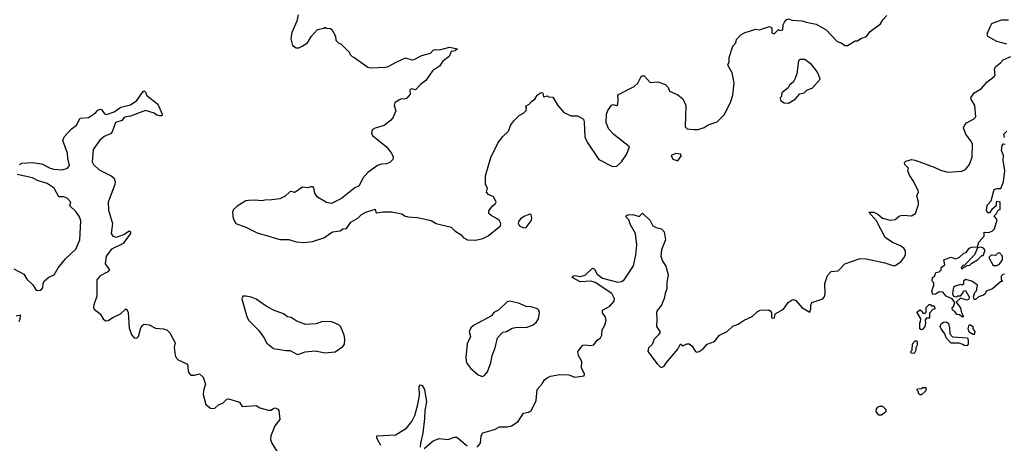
# Model space of a CAD drawing. Extents: x 2323203 to 2567568, y 883585 to 1022917.
# Tile 115 of 256: x 2457213 to 2465054, y 1011785 to 1015157. Entities that reach past the tile are written whole.
import ezdxf

# ---------------------------------------------------------------- set-up
doc = ezdxf.new("R2010")
doc.units = 0

msp = doc.modelspace()

# ---------------------------------------------------------------- linework, layer by layer
at = {"layer": '0CON10XD'}
for points in [[(2459431.2, 1015195), (2459420, 1015145), (2459380, 1015055), (2459373.3, 1015005), (2459385, 1014952.5), (2459415, 1014933.3), (2459435, 1014933.3), (2459462.5, 1014945), (2459505, 1014973.3), (2459536.7, 1015025), (2459585, 1015080), (2459635, 1015090), (2459645, 1015097.5), (2459655, 1015090), (2459687, 1015087), (2459698.3, 1015078.3), (2459727, 1015027), (2459730, 1014995), (2459755, 1014970), (2459770, 1014965), (2459840, 1014895), (2459843, 1014883), (2459860, 1014865), (2459875, 1014860), (2459985, 1014778.8), (2460005, 1014773.8), (2460125, 1014780), (2460146.2, 1014785), (2460215, 1014822.5), (2460285, 1014852.5), (2460335, 1014838), (2460355, 1014840), (2460415, 1014872.5), (2460485, 1014890), (2460506.7, 1014913.3), (2460520.7, 1014919.3), (2460555, 1014917.5), (2460635, 1014937.5), (2460700, 1014925), (2460681.7, 1014908.3), (2460650, 1014905), (2460632.5, 1014865), (2460583, 1014827), (2460555, 1014787.5), (2460500.3, 1014749.7), (2460447.6, 1014672.4), (2460406.7, 1014645), (2460365, 1014600), (2460335, 1014606.2), (2460325, 1014602.5), (2460320, 1014595), (2460323.3, 1014565), (2460295, 1014532.5), (2460276.4, 1014523.6), (2460255, 1014526.7), (2460235, 1014520), (2460200, 1014495), (2460194, 1014475), (2460208.3, 1014431.7), (2460184.2, 1014375.8), (2460166.2, 1014355), (2460115, 1014314.3), (2460045, 1014294), (2460019.5, 1014280.5), (2460014.3, 1014255), (2460022.9, 1014235), (2460135, 1014146), (2460172.5, 1014095), (2460186.7, 1014065), (2460183.3, 1014045), (2460160.5, 1014019.5), (2460135, 1014009.2), (2460093.6, 1014006.4), (2460062.7, 1013997.3), (2459985, 1013940), (2459945.6, 1013895), (2459915.6, 1013834.4), (2459882.4, 1013817.6), (2459776.2, 1013733.8), (2459695, 1013693.1), (2459655, 1013701.1), (2459584.4, 1013744.4), (2459564.2, 1013775), (2459555, 1013817.5), (2459545.8, 1013825.8), (2459535, 1013826), (2459505, 1013818.8), (2459465, 1013823.3), (2459405, 1013781.2), (2459375, 1013790), (2459365, 1013786.7), (2459328.3, 1013751.7), (2459285, 1013732), (2459221.7, 1013721.7), (2459165, 1013721.2), (2459145, 1013714), (2459085, 1013720.8), (2459035, 1013718), (2459015, 1013713.8), (2458945, 1013673.3), (2458914.2, 1013645.8), (2458908, 1013625), (2458912, 1013575), (2458935, 1013533.3), (2459015, 1013504.2), (2459105, 1013459.2), (2459205, 1013430.8), (2459285, 1013407.1), (2459355, 1013406), (2459415, 1013388.8), (2459475, 1013383.8), (2459545, 1013391.2), (2459635, 1013420.8), (2459705, 1013468.8), (2459765, 1013477.5), (2459785, 1013492.5), (2459816, 1013494), (2459850, 1013545), (2459905, 1013578), (2459935, 1013606.7), (2459970, 1013625), (2460045, 1013650), (2460050, 1013625), (2460058.3, 1013618.3), (2460105, 1013626.7), (2460175, 1013627.5), (2460255, 1013612.5), (2460276.4, 1013596.4), (2460305, 1013586.7), (2460381.7, 1013581.7), (2460489.3, 1013559.3), (2460530, 1013535), (2460650, 1013505), (2460677, 1013477), (2460727.5, 1013445), (2460745, 1013422.5), (2460780, 1013405), (2460845, 1013402.5), (2460900, 1013415), (2460943.6, 1013436.4), (2461042.5, 1013515), (2461043.3, 1013535), (2461033.3, 1013555), (2461015, 1013572.5), (2460967, 1013597), (2460950, 1013615), (2460950, 1013635), (2460977.5, 1013675), (2461002.5, 1013695), (2461006.7, 1013705), (2461001.7, 1013718.3), (2460986.4, 1013746.4), (2460947.5, 1013765), (2460930, 1013785), (2460937.5, 1013815), (2460923.3, 1013845), (2460923.3, 1013915), (2460965, 1014060), (2461020, 1014175), (2461057.5, 1014225), (2461105, 1014270), (2461125, 1014320), (2461147, 1014353), (2461190, 1014395), (2461225, 1014412.5), (2461246.4, 1014433.6), (2461250, 1014455), (2461243, 1014463), (2461245, 1014470), (2461268.3, 1014481.7), (2461287.5, 1014505), (2461316.4, 1014523.6), (2461335, 1014557.5), (2461365, 1014577.5), (2461380, 1014575), (2461383, 1014543), (2461415, 1014550), (2461425, 1014542.5), (2461459.3, 1014539.3), (2461497.5, 1014475), (2461545, 1014418.8), (2461605, 1014391.2), (2461655, 1014392), (2461702.5, 1014365), (2461708.8, 1014345), (2461714.3, 1014225), (2461732.6, 1014182.6), (2461823.8, 1014045), (2461935, 1013988.8), (2461968.3, 1013991.7), (2462004.2, 1014025.8), (2462045, 1014083.8), (2462070, 1014145), (2461945, 1014243.3), (2461903.8, 1014285), (2461883.8, 1014335), (2461886.7, 1014405), (2461896.4, 1014433.6), (2461925, 1014477.5), (2461937.5, 1014482.5), (2461965, 1014474), (2461976.9, 1014483.1), (2461980, 1014525), (2461975, 1014560), (2462107.5, 1014625), (2462135, 1014652.5), (2462165, 1014710), (2462185, 1014710), (2462235, 1014657.5), (2462295, 1014662.5), (2462355, 1014640), (2462378.3, 1014618.3), (2462387, 1014587), (2462455, 1014560), (2462495, 1014527.5), (2462517, 1014473), (2462513, 1014303), (2462528.3, 1014288.3), (2462585, 1014282.5), (2462615, 1014283.3), (2462665, 1014300), (2462695, 1014320), (2462766.2, 1014343.8), (2462826.4, 1014403.6), (2462876.7, 1014505), (2462893.3, 1014555), (2462903.3, 1014653.3), (2462886.2, 1014735), (2462853.3, 1014795), (2462863.3, 1014825), (2462863.6, 1014856.4), (2462892.5, 1014945), (2462917, 1014973), (2462921.7, 1014998.3), (2462955, 1015037.5), (2462990, 1015055), (2463075, 1015082.5), (2463105, 1015077.5), (2463185, 1015102.5), (2463201.7, 1015091.7), (2463201.7, 1015051.7), (2463220, 1015045), (2463255, 1015080), (2463265, 1015070), (2463290, 1015075), (2463292.5, 1015115), (2463303, 1015137), (2463317.5, 1015155), (2463335, 1015163.3), (2463363.9, 1015153.9), (2463445, 1015148.8), (2463475, 1015136.7), (2463555, 1015122.5), (2463635, 1015077.5), (2463723.9, 1014983.9), (2463753.6, 1014973.6), (2463785, 1014952.5), (2463805, 1014952.5), (2463865, 1014987.5), (2463885, 1014987.5), (2463911.7, 1015008.3), (2463955.7, 1015024.3), (2463986.1, 1015063.9), (2464068.8, 1015125), (2464086.2, 1015155), (2464118.8, 1015191.2)], [(2465075, 1014962), (2464995, 1014983.1), (2464922.7, 1015022.7), (2464918, 1015045), (2464943.2, 1015106.8), (2464955, 1015126.7), (2464973.6, 1015133.6), (2465035, 1015156.2), (2465086.1, 1015156.1)], [(2460855, 1011754.3), (2460881.4, 1011785), (2460887.5, 1011845), (2460901.7, 1011868.3), (2460994.6, 1011895.4), (2461035, 1011915.7), (2461095, 1011915.4), (2461130, 1011925), (2461181.5, 1011958.5), (2461224.2, 1012025.8), (2461265, 1012031.4), (2461285, 1012042), (2461325, 1012126.7), (2461335, 1012212.5), (2461372.9, 1012257.1), (2461391.2, 1012288.8), (2461412.5, 1012305), (2461440.3, 1012319.7), (2461515, 1012332), (2461585, 1012328.8), (2461635, 1012311.4), (2461707.7, 1012322.3), (2461710, 1012335), (2461688.1, 1012385), (2461688.9, 1012435), (2461662.5, 1012485), (2461656.7, 1012515), (2461696.7, 1012565), (2461715, 1012570), (2461755, 1012563.1), (2461785, 1012567.5), (2461812.9, 1012605), (2461838.1, 1012625), (2461848.5, 1012645), (2461852.6, 1012687.4), (2461873.7, 1012726.3), (2461883.1, 1012765), (2461879.1, 1012789.1), (2461854.3, 1012824.3), (2461853.3, 1012845), (2461912.6, 1012877.4), (2461946.9, 1012915), (2461949.5, 1012935), (2461928.3, 1012978.3), (2461796.1, 1013066.1), (2461765, 1013074.5), (2461675, 1013070.6), (2461612.5, 1013105), (2461623, 1013117), (2461635, 1013120), (2461675, 1013112.5), (2461715, 1013124.2), (2461775, 1013180), (2461790.5, 1013170.5), (2461812.4, 1013132.4), (2461855, 1013098.1), (2461975, 1013068.5), (2462005, 1013073.3), (2462027.1, 1013085), (2462101.4, 1013198.6), (2462120.5, 1013285), (2462126.5, 1013365), (2462116.7, 1013455), (2462076.7, 1013525), (2462063.3, 1013565), (2462043.3, 1013585), (2462042.5, 1013595), (2462055, 1013602.5), (2462095, 1013606.7), (2462145, 1013590), (2462173, 1013617), (2462235, 1013557.5), (2462256.1, 1013516.1), (2462282.7, 1013502.7), (2462325, 1013493.3), (2462345, 1013467.5), (2462355.7, 1013405), (2462323.3, 1013325), (2462318.1, 1013275), (2462331.9, 1013235), (2462359.2, 1013195), (2462376.9, 1013125), (2462366.2, 1013066.2), (2462366.7, 1013015), (2462352.1, 1012977.9), (2462345, 1012937.5), (2462325, 1012883.3), (2462289.3, 1012840.7), (2462283.3, 1012825), (2462288, 1012775), (2462283.8, 1012715), (2462310, 1012675), (2462310, 1012665), (2462301.3, 1012648.7), (2462266, 1012615), (2462248.6, 1012571.4), (2462220, 1012545), (2462214.2, 1012515), (2462288.3, 1012418.3), (2462312.6, 1012392.6), (2462325, 1012387.5), (2462345, 1012398), (2462362.7, 1012427.3), (2462455.2, 1012534.8), (2462475, 1012577.5), (2462495, 1012562), (2462525, 1012576), (2462545, 1012576), (2462565, 1012560), (2462595.7, 1012515.7), (2462605, 1012510.8), (2462625, 1012514.5), (2462655, 1012536.5), (2462687.5, 1012575), (2462745, 1012594.2), (2462786, 1012645), (2462846.7, 1012675), (2462891.7, 1012718.3), (2462935, 1012733.8), (2462982.5, 1012765), (2463045, 1012793.8), (2463085, 1012832.5), (2463110, 1012845), (2463176.7, 1012846.7), (2463190, 1012840), (2463200, 1012825), (2463200, 1012785), (2463205, 1012780), (2463225, 1012782.5), (2463230, 1012815), (2463296.4, 1012853.6), (2463333.6, 1012906.4), (2463365, 1012927.5), (2463375, 1012930), (2463395, 1012922.5), (2463442.5, 1012865), (2463505, 1012827.5), (2463514.2, 1012855), (2463512.5, 1012885), (2463522.5, 1012905), (2463610, 1012935), (2463620.7, 1012949.3), (2463626.7, 1012975), (2463623.6, 1013056.4), (2463645, 1013120), (2463675, 1013152.5), (2463731.7, 1013158.3), (2463785, 1013212.5), (2463905, 1013256.7), (2463955, 1013253.3), (2464102, 1013222), (2464175, 1013196.7), (2464185, 1013200), (2464230.8, 1013229.2), (2464255, 1013260), (2464266.5, 1013285), (2464267.3, 1013317.3), (2464255, 1013338.8), (2464227.3, 1013357.3), (2464162.3, 1013382.3), (2464105, 1013422.5), (2464035.9, 1013555.9), (2463974.3, 1013625.7), (2464015, 1013623.5), (2464047.7, 1013607.7), (2464085, 1013578.1), (2464145, 1013561.2), (2464183.6, 1013566.4), (2464220, 1013595), (2464245, 1013600), (2464315, 1013596.7), (2464346.7, 1013615), (2464371.2, 1013685), (2464371.2, 1013705), (2464356.7, 1013755), (2464370, 1013785), (2464368.8, 1013795), (2464333.8, 1013865), (2464298.8, 1013918.8), (2464286.4, 1013953.6), (2464290, 1013975), (2464261.2, 1014005), (2464260, 1014020), (2464269.3, 1014030.7), (2464315, 1014042.9), (2464345, 1014039.4), (2464495, 1013984), (2464545, 1013958.6), (2464605, 1013944.4), (2464715, 1013950.6), (2464745, 1013965.8), (2464775.6, 1014005), (2464797.8, 1014062.2), (2464800.5, 1014165), (2464792.5, 1014185), (2464746.5, 1014245), (2464729.4, 1014295), (2464736.5, 1014315), (2464754.1, 1014335.9), (2464808, 1014365), (2464826, 1014385), (2464820.6, 1014475), (2464788.8, 1014525), (2464788, 1014535), (2464814.5, 1014575.5), (2464871.1, 1014608.9), (2464915, 1014660), (2464974, 1014705), (2464980, 1014715), (2464975.8, 1014765), (2464986, 1014785), (2465025, 1014814.2), (2465045, 1014838), (2465106.7, 1014865)], [(2463335, 1014492.5), (2463387.5, 1014525), (2463425, 1014567.5), (2463460, 1014575), (2463485, 1014597.5), (2463525, 1014612.5), (2463586.4, 1014683.6), (2463568.8, 1014735), (2463551.7, 1014761.7), (2463519.5, 1014799.5), (2463465, 1014840), (2463425, 1014840), (2463415, 1014830), (2463402.5, 1014725), (2463387, 1014683), (2463376.4, 1014663.6), (2463343.6, 1014636.4), (2463332.5, 1014615), (2463282.5, 1014575), (2463280, 1014545), (2463270, 1014535), (2463272.5, 1014515), (2463300, 1014495), (2463335, 1014492.5)], [(2457212.5, 1014005), (2457230, 1014015), (2457315, 1014020.8), (2457388.3, 1014008.3), (2457456.7, 1013975), (2457485, 1013967.8), (2457551.7, 1013961.7), (2457593.3, 1013975), (2457609.2, 1013995), (2457595.6, 1014055), (2457594.3, 1014095), (2457557.5, 1014195), (2457566.4, 1014223.6), (2457623.3, 1014285), (2457665, 1014316.2), (2457695, 1014372.5), (2457761.7, 1014378.3), (2457816.2, 1014415), (2457834.4, 1014435.6), (2457855, 1014443.8), (2457865, 1014441.2), (2457887.9, 1014407.9), (2457905, 1014402.2), (2457965.7, 1014424.3), (2458018.3, 1014461.7), (2458095, 1014480), (2458145.5, 1014514.5), (2458195, 1014586.7), (2458205, 1014590), (2458215, 1014580), (2458225, 1014552.5), (2458313.8, 1014485), (2458346.2, 1014405), (2458345, 1014392.5), (2458325, 1014391.2), (2458305, 1014396.7), (2458282.7, 1014412.7), (2458215, 1014434.2), (2458095, 1014389.4), (2458048.3, 1014381.7), (2458025, 1014354), (2457975, 1014337.5), (2457948.9, 1014265), (2457935, 1014247.1), (2457885, 1014227.1), (2457850.7, 1014199.3), (2457798, 1014125), (2457790, 1014025), (2457800.8, 1014005), (2457845, 1013961.9), (2457940, 1013915)], [(2465055, 1014220), (2465050, 1014245), (2465075, 1014270)], [(2465055, 1013130), (2465041.7, 1013128.3), (2465030, 1013115), (2465030, 1013085), (2465038.3, 1013071.7), (2465025, 1013070), (2464960, 1013015), (2464910, 1012995), (2464902.5, 1012975), (2464887.5, 1012965), (2464849.3, 1012950.7), (2464825, 1012930), (2464815, 1012930), (2464808.3, 1012951.7), (2464820, 1012985), (2464831.7, 1012998.3), (2464840, 1013045), (2464795, 1013076.7), (2464745, 1013090), (2464730, 1013075), (2464728.3, 1013051.7), (2464717.5, 1013042.5), (2464705, 1013050), (2464663, 1013037), (2464650, 1013025), (2464643, 1012997), (2464642.5, 1012975), (2464650, 1012955), (2464675, 1012950), (2464685, 1012960), (2464705, 1012960), (2464725, 1012980), (2464730, 1012995), (2464745, 1013000), (2464777.5, 1012945), (2464769.3, 1012930.7), (2464755, 1012923.3), (2464705, 1012940), (2464671.7, 1012908.3), (2464705, 1012862.5), (2464713, 1012823), (2464730, 1012795), (2464725, 1012790), (2464715, 1012792.5), (2464697, 1012807), (2464675, 1012810), (2464660, 1012835), (2464642.5, 1012845), (2464640, 1012865), (2464650, 1012875), (2464660, 1012905), (2464640, 1012935), (2464590, 1012955), (2464565, 1012987.5), (2464538.3, 1012991.7), (2464507, 1012973), (2464485, 1012970), (2464476.7, 1012995), (2464492.5, 1013045), (2464491.7, 1013061.7), (2464480, 1013075), (2464483.3, 1013105), (2464498.3, 1013111.7), (2464510, 1013145), (2464535, 1013150), (2464550, 1013165), (2464550, 1013185), (2464580, 1013205), (2464571.2, 1013245), (2464627, 1013267), (2464667, 1013253), (2464695, 1013263.3), (2464730.7, 1013299.3), (2464750, 1013305), (2464775, 1013337.5), (2464795, 1013347.5), (2464840, 1013350), (2464850, 1013385), (2464892.5, 1013435), (2464892.5, 1013465), (2464927, 1013463), (2464957, 1013473), (2464977, 1013493), (2464997.5, 1013565), (2464973.6, 1013596.4), (2464992.5, 1013615), (2465005, 1013640), (2465020, 1013645), (2465020, 1013705), (2464995, 1013710), (2464990, 1013705), (2464990, 1013675), (2464953.6, 1013646.4), (2464935, 1013620), (2464925, 1013620), (2464912.5, 1013635), (2464918.3, 1013681.7), (2464950, 1013715), (2464973.8, 1013805), (2464995, 1013813.8), (2465026.7, 1013813.3), (2465048.8, 1013865), (2465057.5, 1013955), (2465044.2, 1014035.8), (2465047.5, 1014075), (2465032.5, 1014115), (2465037.5, 1014155), (2465045, 1014167.5), (2465060, 1014165)], [(2462455, 1014032.5), (2462482.5, 1014075), (2462476.1, 1014086.1), (2462438.3, 1014091.7), (2462400, 1014075), (2462415, 1014047.5), (2462455, 1014032.5)], [(2457165, 1013173.3), (2457245, 1013130), (2457270.7, 1013090.7), (2457316.4, 1013046.4), (2457343.6, 1013003.6), (2457355, 1013000), (2457380, 1013005), (2457397.5, 1013022.5), (2457400.7, 1013059.3), (2457410.7, 1013079.3), (2457445, 1013106.2), (2457486.2, 1013125), (2457517.9, 1013182.1), (2457576.7, 1013253.3), (2457660.4, 1013329.6), (2457691.6, 1013405), (2457696.7, 1013505), (2457698.7, 1013555), (2457687.8, 1013587.8), (2457659.2, 1013629.2), (2457613.3, 1013675), (2457620, 1013705), (2457591.2, 1013735), (2457565, 1013747.5), (2457525, 1013746), (2457488.1, 1013815), (2457432.3, 1013852.3), (2457355, 1013875.6), (2457315, 1013896.9), (2457192.5, 1013925)], [(2457940, 1013915), (2457964, 1013895), (2457973.8, 1013865), (2457971.2, 1013845), (2457916.5, 1013705), (2457921.2, 1013641.2), (2457950.8, 1013535), (2457941.9, 1013455), (2457955, 1013434.2), (2457985, 1013425.6), (2458041.8, 1013448.2), (2458085, 1013475.7), (2458095, 1013467.5), (2458094.4, 1013455), (2458036.9, 1013375), (2457945, 1013330.4), (2457901, 1013275), (2457894.4, 1013214.4), (2457927.5, 1013165), (2457915, 1013148.8), (2457852.6, 1013117.4), (2457826.2, 1013085), (2457826.7, 1012955), (2457802, 1012888), (2457800.6, 1012865), (2457805, 1012851.9), (2457853.1, 1012815), (2457877.1, 1012775), (2457895, 1012760.6), (2457918, 1012762), (2457955, 1012787.5), (2458015, 1012814.3), (2458055, 1012853.3), (2458065, 1012852.5), (2458070, 1012845), (2458078, 1012825), (2458085, 1012702.5), (2458105, 1012646.2), (2458125, 1012625.7), (2458145, 1012622.9), (2458160, 1012635), (2458178.8, 1012705), (2458188.3, 1012721.7), (2458205, 1012732.5), (2458245, 1012728.8), (2458295, 1012701.2), (2458355, 1012696.7), (2458385, 1012687.5), (2458407.5, 1012665), (2458450, 1012585), (2458443.6, 1012546.4), (2458451.2, 1012485), (2458462.7, 1012462.7), (2458475, 1012450), (2458550, 1012415), (2458553.3, 1012365), (2458560, 1012345), (2458575, 1012327.5), (2458605, 1012326.7), (2458645, 1012336.7), (2458675, 1012312.5), (2458693.3, 1012255), (2458675.8, 1012205), (2458674.4, 1012174.4), (2458695.8, 1012095), (2458731.2, 1012065), (2458745, 1012060.8), (2458766.7, 1012065), (2458795, 1012091.2), (2458832.3, 1012107.7), (2458863.3, 1012135), (2458875, 1012138), (2458963.6, 1012113.6), (2458985, 1012077.5), (2459095, 1012086.7), (2459125, 1012066.7), (2459195, 1012047.5), (2459211.7, 1012048.3), (2459235, 1012062.5), (2459245, 1012066.2), (2459265, 1012060), (2459276.7, 1012045), (2459283.3, 1011975), (2459244.2, 1011925), (2459212.9, 1011845), (2459209.4, 1011815), (2459220, 1011785), (2459276.6, 1011696.6)], [(2461225, 1013501.2), (2461245, 1013503.3), (2461286.7, 1013555), (2461291.2, 1013575), (2461285, 1013607.5), (2461275, 1013610), (2461235, 1013593.3), (2461205, 1013573.3), (2461185, 1013550), (2461182.5, 1013535), (2461192.5, 1013515), (2461225, 1013501.2)], [(2464715, 1013170), (2464735, 1013190), (2464745, 1013190), (2464755, 1013200), (2464778.3, 1013201.7), (2464795, 1013220), (2464840, 1013245), (2464875, 1013280), (2464885, 1013280), (2464900, 1013315), (2464900, 1013325), (2464889.3, 1013339.3), (2464865, 1013347.5), (2464840, 1013340), (2464817.5, 1013285), (2464738.3, 1013201.7), (2464725, 1013200), (2464710, 1013185), (2464715, 1013170)], [(2464995, 1013200), (2465015, 1013210), (2465040, 1013245), (2465040, 1013275), (2465015, 1013300), (2465001.7, 1013298.3), (2464985, 1013280), (2464948.3, 1013281.7), (2464930, 1013265), (2464965, 1013200), (2464995, 1013200)], [(2459425, 1012492.5), (2459435, 1012493.3), (2459485, 1012513.3), (2459565, 1012521.2), (2459645, 1012506.2), (2459725, 1012513.3), (2459787.5, 1012555), (2459800, 1012575), (2459803.3, 1012615), (2459796.7, 1012645), (2459770.7, 1012710.7), (2459756.1, 1012726.1), (2459729.5, 1012739.5), (2459695, 1012751.2), (2459625, 1012753.8), (2459573, 1012737), (2459485, 1012730), (2459415, 1012760), (2459375, 1012786.2), (2459345, 1012792.5), (2459315, 1012815.8), (2459235, 1012846), (2459175, 1012876.2), (2459095, 1012932), (2459055, 1012948), (2459013, 1012957), (2458990, 1012955), (2458982.5, 1012935), (2459021.2, 1012795), (2459035.8, 1012765.8), (2459113.3, 1012685), (2459157.3, 1012627.3), (2459180.7, 1012580.7), (2459235, 1012540), (2459335, 1012522.5), (2459365, 1012522.5), (2459385, 1012513.3), (2459425, 1012492.5)], [(2460895, 1012316.7), (2460915, 1012323.3), (2460938, 1012355), (2460965.8, 1012425), (2460975.8, 1012484.2), (2461000, 1012545), (2461017.5, 1012625), (2461061.7, 1012668.3), (2461090, 1012675), (2461135, 1012702.5), (2461175, 1012710), (2461245, 1012706.7), (2461297.5, 1012725), (2461325, 1012747.5), (2461343.8, 1012775), (2461351.2, 1012825), (2461346.7, 1012845), (2461337.5, 1012855), (2461285, 1012871.2), (2461245, 1012874), (2461185, 1012901.2), (2461113, 1012917), (2461095, 1012910), (2461026.1, 1012843.9), (2460987.5, 1012825), (2460970.7, 1012799.3), (2460827.3, 1012722.7), (2460805.9, 1012704.1), (2460792.5, 1012675), (2460803.8, 1012635), (2460776.4, 1012576.4), (2460766, 1012465), (2460770, 1012425), (2460801.7, 1012381.7), (2460865, 1012328.8), (2460895, 1012316.7)], [(2464395, 1012687.5), (2464382.5, 1012695), (2464380, 1012745), (2464387, 1012753), (2464390, 1012775), (2464360, 1012825), (2464362.5, 1012835), (2464385, 1012847.5), (2464400, 1012835), (2464405, 1012820), (2464425, 1012820), (2464431.7, 1012828.3), (2464433, 1012867), (2464455, 1012890), (2464465, 1012890), (2464475, 1012880), (2464495, 1012880), (2464500, 1012855), (2464485, 1012850), (2464458.3, 1012821.7), (2464458.3, 1012781.7), (2464435, 1012780), (2464423, 1012767), (2464427.5, 1012745), (2464420, 1012715), (2464405, 1012692.5), (2464395, 1012687.5)], [(2457207.5, 1012755), (2457217.5, 1012775), (2457220, 1012805), (2457185, 1012796.7)], [(2464755, 1012560), (2464735, 1012562.5), (2464725, 1012572.5), (2464695, 1012582.5), (2464631.7, 1012581.7), (2464590, 1012625), (2464580, 1012655), (2464550, 1012695), (2464542.5, 1012715), (2464550, 1012735), (2464575, 1012752.5), (2464595, 1012750), (2464608.3, 1012738.3), (2464617.5, 1012705), (2464620, 1012655), (2464641.7, 1012631.7), (2464760, 1012625), (2464767.5, 1012605), (2464767.5, 1012575), (2464755, 1012560)], [(2464815, 1012650), (2464805, 1012650), (2464775, 1012670), (2464767.5, 1012695), (2464773, 1012727), (2464785, 1012726.7), (2464802.5, 1012715), (2464802.5, 1012695), (2464820, 1012675), (2464815, 1012650)], [(2464335, 1012500), (2464311.7, 1012501.7), (2464310, 1012515), (2464320, 1012525), (2464323, 1012577), (2464345, 1012600), (2464355, 1012600), (2464360, 1012595), (2464360, 1012565), (2464350, 1012545), (2464350, 1012525), (2464335, 1012500)], [(2460087.8, 1011767.8), (2460056.7, 1011825), (2460057, 1011843), (2460205, 1011853.3), (2460294, 1011905), (2460335, 1011957.5), (2460358.5, 1012005), (2460383.3, 1012095), (2460395.6, 1012165), (2460394.2, 1012235.8), (2460405, 1012250), (2460416.7, 1012245), (2460436.1, 1012213.9), (2460451.4, 1012115), (2460438.2, 1012045), (2460437.6, 1011982.4), (2460423.1, 1011865), (2460404.2, 1011785), (2460402, 1011755)], [(2464395, 1012170), (2464385, 1012170), (2464371.7, 1012181.7), (2464370, 1012195), (2464360, 1012205), (2464361.7, 1012218.3), (2464395, 1012220), (2464405, 1012230), (2464428.3, 1012228.3), (2464428.3, 1012201.7), (2464395, 1012170)], [(2464075, 1012010), (2464055, 1012010), (2464033, 1012037), (2464035, 1012060), (2464050, 1012075), (2464065, 1012080), (2464085, 1012080), (2464110, 1012055), (2464110, 1012035), (2464075, 1012010)], [(2460435, 1011743.3), (2460505, 1011805.8), (2460552.3, 1011822.3), (2460625, 1011814.3), (2460675, 1011833.8), (2460695, 1011833.8), (2460775.5, 1011765.5)]]:
    msp.add_lwpolyline(points, dxfattribs=at)

doc.saveas('drawing.dxf')
